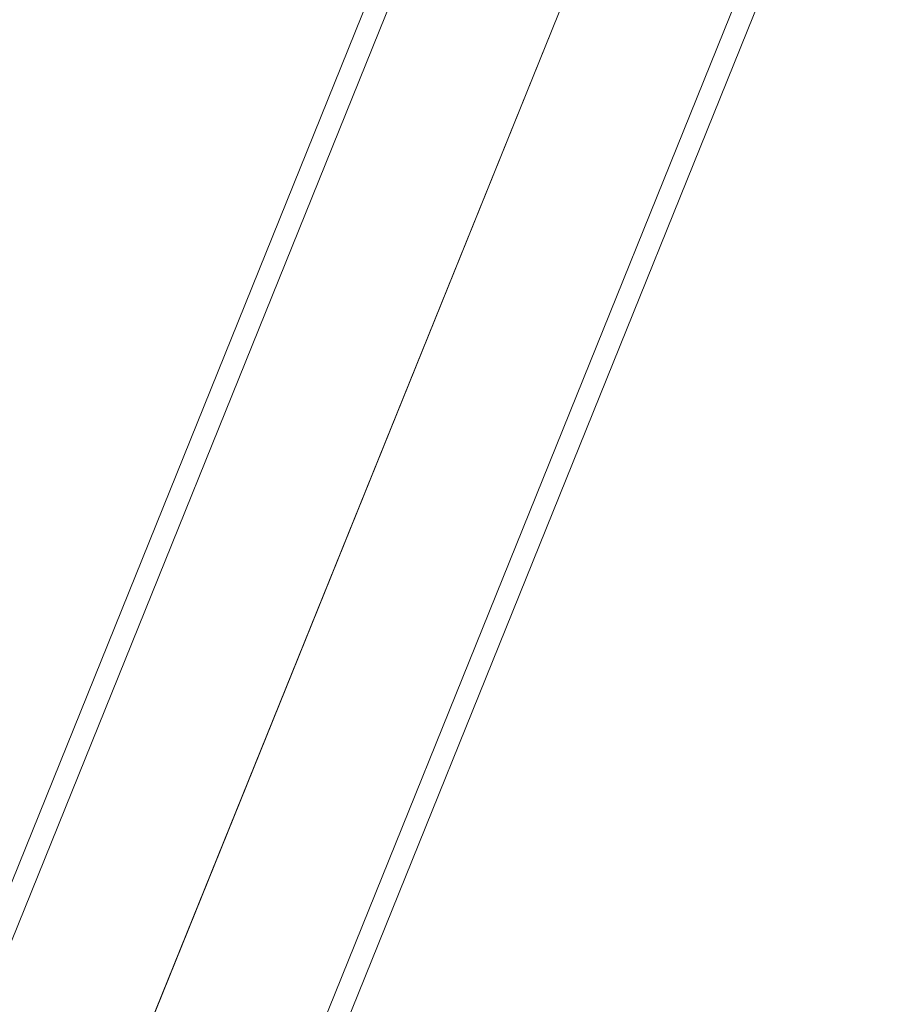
# Model space of a CAD drawing. Header units: millimetres. Extents: x -526411 to -400573, y 47353 to 130199.
# Tile 218 of 256: x -479231 to -478993, y 85575 to 85846. Entities that reach past the tile are written whole.
import ezdxf

# ---------------------------------------------------------------- set-up
doc = ezdxf.new("R2010")
doc.units = ezdxf.units.MM
doc.layers.add('75_--', color=7, linetype='Continuous', lineweight=18)
doc.layers.add('m-pg-03_AI_dwg', color=8, linetype='Continuous', lineweight=18)

# ---------------------------------------------------------------- blocks, each defined once
blk = doc.blocks.new('m-pg-03_AI_dwg_block 7469-646438-3e Verdieping - Percelen telling LI')
at = {"layer": '75_--', "color": 213, "lineweight": 13}
blk.add_line((-594.928, 21.592), (-611.457, -19.327), dxfattribs=at)
blk = doc.blocks.new('m-pg-03_AI_dwg_block 7470-646439-3e Verdieping - Percelen telling LI')
at = {"layer": '75_--', "color": 9, "lineweight": 9}
blk.add_line((-594.971, 21.488), (-611.415, -19.222), dxfattribs=at)
blk = doc.blocks.new('m-pg-03_AI_dwg_block 7471-646440-3e Verdieping - Percelen telling LI')
at = {"layer": '75_--', "color": 9, "lineweight": 9}
blk.add_line((-609.578, -19.964), (-593.133, 20.746), dxfattribs=at)
blk = doc.blocks.new('m-pg-03_AI_dwg_block 7472-646441-3e Verdieping - Percelen telling LI')
at = {"layer": '75_--', "color": 9, "lineweight": 9}
blk.add_line((-609.327, -20.066), (-592.883, 20.645), dxfattribs=at)
blk = doc.blocks.new('m-pg-03_AI_dwg_block 7473-646442-3e Verdieping - Percelen telling LI')
at = {"layer": '75_--', "color": 9, "lineweight": 9}
blk.add_line((-596.808, 22.23), (-613.252, -18.48), dxfattribs=at)
blk = doc.blocks.new('m-pg-03_AI_dwg_block 7474-646443-3e Verdieping - Percelen telling LI')
at = {"layer": '75_--', "color": 9, "lineweight": 9}
blk.add_line((-597.058, 22.331), (-613.503, -18.379), dxfattribs=at)
blk = doc.blocks.new('m-pg-03_AI_dwg-638970-3e Verdieping - Percelen telling LI')
for name in ['m-pg-03_AI_dwg_block 7474-646443-3e Verdieping - Percelen telling LI', 'm-pg-03_AI_dwg_block 7473-646442-3e Verdieping - Percelen telling LI', 'm-pg-03_AI_dwg_block 7469-646438-3e Verdieping - Percelen telling LI', 'm-pg-03_AI_dwg_block 7470-646439-3e Verdieping - Percelen telling LI', 'm-pg-03_AI_dwg_block 7471-646440-3e Verdieping - Percelen telling LI', 'm-pg-03_AI_dwg_block 7472-646441-3e Verdieping - Percelen telling LI']:
    blk.add_blockref(name, (0, 0))

msp = doc.modelspace()

# ---------------------------------------------------------------- block references
at = {"layer": 'm-pg-03_AI_dwg', "color": 133, "xscale": 22.2068924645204, "yscale": 22.2068924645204, "zscale": 22.2068924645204}
msp.add_blockref('m-pg-03_AI_dwg-638970-3e Verdieping - Percelen telling LI', (-465826.52, 85478.03), dxfattribs=at)

doc.saveas('drawing.dxf')
